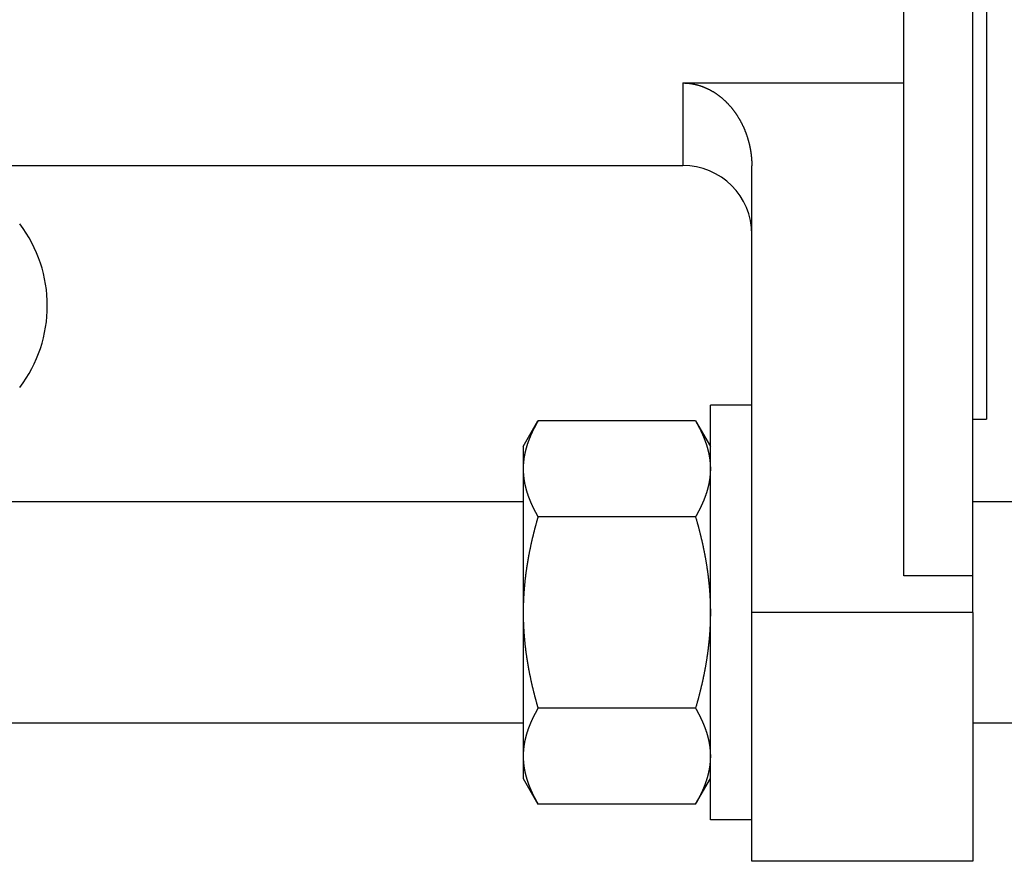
# Model space of a CAD drawing. Header units: millimetres. Extents: x 33 to 558, y 116 to 290.
# Tile 12 of 17: x 421 to 492, y 123 to 184. Entities that reach past the tile are written whole.
import ezdxf

# ---------------------------------------------------------------- set-up
doc = ezdxf.new("R2010")
doc.units = ezdxf.units.MM
doc.header["$MEASUREMENT"] = 0
doc.layers.add('16', color=7, linetype='Continuous')

msp = doc.modelspace()

# ---------------------------------------------------------------- linework, layer by layer
at = {"color": 7, "linetype": 'Continuous', "lineweight": 30}
for p, q in [((491.13, 195.327), (491.13, 154.827)), ((469.13, 179.14), (469.13, 173.177)), ((392.13, 173.177), (469.13, 173.177)), ((474.13, 155.827), (471.13, 155.827)), ((471.13, 125.827), (471.13, 155.827)), ((457.58, 152.827), (458.651, 154.684)), ((470.058, 154.684), (458.651, 154.684)), ((470.058, 154.684), (471.13, 152.827)), ((490.13, 154.827), (491.13, 154.827)), ((457.58, 152.827), (457.58, 128.828)), ((457.58, 148.827), (330.68, 148.827)), ((518.13, 148.827), (490.13, 148.827)), ((470.058, 147.755), (458.651, 147.755)), ((474.13, 122.827), (474.13, 140.827)), ((490.13, 140.827), (490.13, 122.827)), ((470.058, 133.899), (458.651, 133.899)), ((457.58, 132.827), (330.68, 132.827)), ((518.13, 132.827), (490.13, 132.827)), ((457.58, 128.827), (458.651, 126.971)), ((470.058, 126.971), (471.13, 128.827)), ((470.058, 126.971), (458.651, 126.971)), ((474.13, 125.827), (471.13, 125.827))]:
    msp.add_line(p, q, dxfattribs=at)
for centre, radius, start, end in [((413.368, 163.022), 9.762, 322.66617, 37.33383), ((463.028, 151.198), 5.45, 170.81716, 173.80677), ((463.132, 151.182), 5.555, 170.31908, 170.82354), ((462.78, 151.219), 5.201, 176.88307, 179.99503), ((462.835, 151.216), 5.256, 176.53997, 176.88739), ((462.877, 151.214), 5.298, 174.70336, 176.53788), ((462.934, 151.209), 5.355, 173.81352, 174.70484)]:
    msp.add_arc(centre, radius, start, end, dxfattribs=at)
for points, knots in [([(458.651, 154.684), (458.651, 154.682), (458.632, 154.65), (458.618, 154.625), (458.6, 154.593), (458.583, 154.564), (458.566, 154.534), (458.549, 154.503), (458.533, 154.473), (458.516, 154.443), (458.5, 154.413), (458.483, 154.382), (458.467, 154.352), (458.451, 154.322), (458.435, 154.291), (458.419, 154.26), (458.403, 154.23), (458.387, 154.199), (458.371, 154.168), (458.355, 154.138), (458.34, 154.107), (458.324, 154.076), (458.309, 154.045), (458.294, 154.014), (458.279, 153.982), (458.264, 153.951), (458.249, 153.92), (458.234, 153.889), (458.22, 153.857), (458.205, 153.826), (458.191, 153.794), (458.176, 153.763), (458.162, 153.731), (458.148, 153.699), (458.134, 153.667), (458.12, 153.636), (458.107, 153.604), (458.093, 153.572), (458.08, 153.54), (458.067, 153.508), (458.053, 153.476), (458.041, 153.443), (458.028, 153.411), (458.015, 153.379), (458.002, 153.346), (457.99, 153.314), (457.978, 153.282), (457.966, 153.249), (457.954, 153.217), (457.942, 153.184), (457.93, 153.151), (457.919, 153.119), (457.907, 153.086), (457.896, 153.053), (457.885, 153.02), (457.874, 152.987), (457.864, 152.954), (457.853, 152.921), (457.843, 152.888), (457.833, 152.855), (457.823, 152.822), (457.813, 152.789), (457.803, 152.755), (457.794, 152.722), (457.785, 152.689), (457.775, 152.655), (457.767, 152.622), (457.758, 152.588), (457.749, 152.555), (457.741, 152.521), (457.733, 152.488), (457.725, 152.454), (457.717, 152.42), (457.71, 152.387), (457.702, 152.353), (457.695, 152.319), (457.688, 152.285), (457.681, 152.251), (457.675, 152.218), (457.668, 152.182), (457.663, 152.154), (457.657, 152.117), (457.656, 152.116)], [0, 0, 0, 0, 0.034508, 0.069016, 0.103523, 0.138027, 0.172528, 0.207027, 0.241525, 0.276024, 0.310526, 0.345028, 0.379533, 0.414042, 0.448558, 0.483078, 0.517604, 0.552138, 0.586682, 0.621236, 0.655799, 0.690372, 0.724958, 0.759557, 0.79417, 0.828794, 0.863426, 0.898068, 0.932721, 0.967383, 1.002051, 1.036723, 1.071404, 1.106092, 1.140783, 1.175476, 1.210173, 1.244875, 1.279579, 1.314281, 1.348985, 1.383691, 1.418397, 1.4531, 1.487801, 1.522504, 1.557204, 1.5919, 1.626591, 1.661281, 1.695969, 1.730651, 1.765326, 1.799998, 1.834667, 1.86933, 1.903984, 1.938634, 1.97328, 2.007919, 2.04255, 2.077175, 2.111795, 2.146409, 2.181014, 2.215612, 2.250206, 2.284793, 2.319373, 2.353945, 2.388512, 2.423075, 2.457631, 2.492179, 2.526723, 2.561263, 2.595798, 2.630327, 2.664849, 2.699369, 2.733889, 2.76841, 2.76841, 2.76841, 2.76841]), ([(470.058, 154.684), (470.058, 154.683), (470.073, 154.658), (470.084, 154.639), (470.097, 154.615), (470.11, 154.592), (470.123, 154.569), (470.136, 154.547), (470.149, 154.524), (470.161, 154.501), (470.174, 154.478), (470.187, 154.455), (470.199, 154.432), (470.212, 154.408), (470.224, 154.385), (470.237, 154.362), (470.249, 154.339), (470.262, 154.316), (470.274, 154.292), (470.286, 154.269), (470.298, 154.246), (470.31, 154.223), (470.322, 154.199), (470.334, 154.176), (470.346, 154.152), (470.358, 154.129), (470.37, 154.105), (470.382, 154.082), (470.393, 154.058), (470.405, 154.034), (470.417, 154.011), (470.428, 153.987), (470.44, 153.963), (470.451, 153.94), (470.462, 153.916), (470.473, 153.892), (470.485, 153.868), (470.496, 153.844), (470.507, 153.82), (470.518, 153.796), (470.529, 153.772), (470.539, 153.748), (470.55, 153.724), (470.561, 153.7), (470.571, 153.676), (470.582, 153.652), (470.592, 153.628), (470.603, 153.603), (470.613, 153.579), (470.623, 153.555), (470.633, 153.531), (470.644, 153.506), (470.653, 153.482), (470.663, 153.457), (470.673, 153.433), (470.683, 153.409), (470.693, 153.384), (470.702, 153.36), (470.712, 153.335), (470.721, 153.31), (470.73, 153.286), (470.74, 153.261), (470.749, 153.236), (470.758, 153.212), (470.767, 153.187), (470.776, 153.162), (470.784, 153.137), (470.793, 153.113), (470.802, 153.088), (470.81, 153.063), (470.818, 153.038), (470.827, 153.013), (470.835, 152.988), (470.843, 152.963), (470.851, 152.938), (470.859, 152.913), (470.867, 152.888), (470.875, 152.862), (470.882, 152.838), (470.89, 152.811), (470.896, 152.79), (470.904, 152.763), (470.904, 152.762)], [0, 0, 0, 0, 0.026283, 0.052566, 0.078849, 0.10513, 0.131411, 0.157691, 0.183971, 0.210252, 0.236533, 0.262814, 0.289097, 0.315381, 0.341667, 0.367955, 0.394245, 0.420538, 0.446834, 0.473133, 0.499435, 0.525742, 0.552052, 0.578366, 0.604685, 0.631008, 0.657333, 0.683662, 0.709994, 0.736329, 0.762667, 0.789005, 0.815347, 0.841691, 0.868036, 0.894381, 0.920728, 0.947077, 0.973426, 0.999775, 1.026125, 1.052475, 1.078826, 1.105175, 1.131524, 1.157874, 1.184223, 1.21057, 1.236916, 1.263262, 1.289607, 1.315951, 1.342292, 1.368632, 1.394972, 1.421309, 1.447644, 1.473977, 1.500309, 1.526639, 1.552966, 1.579292, 1.605615, 1.631937, 1.658256, 1.684572, 1.710887, 1.7372, 1.76351, 1.789818, 1.816124, 1.842428, 1.86873, 1.895029, 1.921327, 1.947623, 1.973917, 2.000208, 2.026497, 2.052785, 2.079072, 2.10536, 2.10536, 2.10536, 2.10536]), ([(470.904, 152.762), (470.905, 152.761), (470.911, 152.74), (470.915, 152.725), (470.92, 152.705), (470.926, 152.686), (470.931, 152.668), (470.936, 152.649), (470.941, 152.63), (470.946, 152.611), (470.951, 152.592), (470.955, 152.573), (470.96, 152.554), (470.965, 152.535), (470.97, 152.516), (470.974, 152.497), (470.979, 152.478), (470.983, 152.459), (470.988, 152.44), (470.992, 152.421), (470.996, 152.402), (471.001, 152.383), (471.005, 152.364), (471.009, 152.345), (471.013, 152.326), (471.017, 152.306), (471.021, 152.287), (471.025, 152.268), (471.028, 152.249), (471.032, 152.23), (471.036, 152.211), (471.039, 152.191), (471.043, 152.172), (471.046, 152.153), (471.05, 152.134), (471.053, 152.114), (471.056, 152.095), (471.059, 152.076), (471.063, 152.056), (471.066, 152.037), (471.069, 152.018), (471.071, 151.999), (471.074, 151.979), (471.077, 151.96), (471.08, 151.94), (471.082, 151.921), (471.085, 151.902), (471.087, 151.882), (471.09, 151.863), (471.092, 151.843), (471.094, 151.824), (471.097, 151.805), (471.099, 151.785), (471.101, 151.766), (471.103, 151.746), (471.105, 151.727), (471.107, 151.707), (471.108, 151.688), (471.11, 151.668), (471.112, 151.649), (471.113, 151.629), (471.115, 151.61), (471.116, 151.59), (471.118, 151.571), (471.119, 151.551), (471.12, 151.532), (471.121, 151.512), (471.122, 151.493), (471.123, 151.473), (471.124, 151.454), (471.125, 151.434), (471.126, 151.415), (471.127, 151.395), (471.127, 151.376), (471.128, 151.356), (471.128, 151.337), (471.129, 151.317), (471.129, 151.298), (471.129, 151.278), (471.129, 151.258), (471.13, 151.242), (471.13, 151.22), (471.13, 151.22)], [0, 0, 0, 0, 0.019532, 0.039064, 0.058596, 0.078129, 0.097664, 0.1172, 0.136738, 0.156276, 0.175814, 0.195354, 0.214895, 0.234436, 0.253978, 0.27352, 0.293064, 0.312608, 0.332151, 0.351696, 0.371241, 0.390787, 0.410333, 0.429878, 0.449425, 0.468972, 0.48852, 0.508067, 0.527615, 0.547163, 0.566712, 0.58626, 0.605809, 0.625358, 0.644908, 0.664458, 0.684008, 0.703559, 0.72311, 0.742661, 0.762212, 0.781765, 0.801318, 0.82087, 0.840423, 0.859977, 0.879532, 0.899086, 0.918639, 0.938194, 0.957749, 0.977303, 0.996856, 1.01641, 1.035965, 1.055518, 1.075071, 1.094623, 1.114176, 1.133728, 1.153279, 1.172829, 1.192379, 1.211929, 1.231477, 1.251024, 1.270572, 1.290118, 1.309663, 1.329207, 1.34875, 1.368293, 1.387834, 1.407373, 1.426912, 1.446451, 1.465987, 1.485522, 1.505055, 1.524587, 1.544119, 1.563652, 1.563652, 1.563652, 1.563652]), ([(457.58, 151.22), (457.58, 151.218), (457.58, 151.182), (457.58, 151.155), (457.581, 151.121), (457.581, 151.089), (457.582, 151.056), (457.583, 151.023), (457.585, 150.99), (457.586, 150.958), (457.588, 150.925), (457.59, 150.892), (457.592, 150.859), (457.594, 150.827), (457.597, 150.794), (457.6, 150.761), (457.603, 150.729), (457.606, 150.696), (457.609, 150.664), (457.613, 150.631), (457.617, 150.598), (457.621, 150.566), (457.625, 150.533), (457.629, 150.501), (457.634, 150.468), (457.638, 150.436), (457.643, 150.404), (457.648, 150.371), (457.654, 150.339), (457.659, 150.306), (457.665, 150.274), (457.671, 150.242), (457.677, 150.21), (457.683, 150.178), (457.69, 150.145), (457.696, 150.113), (457.703, 150.081), (457.71, 150.049), (457.717, 150.017), (457.725, 149.985), (457.732, 149.954), (457.74, 149.922), (457.748, 149.89), (457.756, 149.858), (457.764, 149.826), (457.772, 149.795), (457.781, 149.763), (457.789, 149.731), (457.798, 149.7), (457.807, 149.668), (457.817, 149.637), (457.826, 149.606), (457.835, 149.574), (457.845, 149.543), (457.855, 149.512), (457.865, 149.48), (457.875, 149.449), (457.885, 149.418), (457.895, 149.387), (457.906, 149.356), (457.917, 149.325), (457.927, 149.294), (457.938, 149.263), (457.95, 149.233), (457.961, 149.202), (457.972, 149.171), (457.984, 149.14), (457.995, 149.11), (458.007, 149.079), (458.019, 149.049), (458.031, 149.018), (458.043, 148.988), (458.056, 148.958), (458.068, 148.927), (458.081, 148.897), (458.093, 148.867), (458.106, 148.837), (458.119, 148.806), (458.132, 148.776), (458.145, 148.746), (458.158, 148.716), (458.172, 148.687), (458.185, 148.657), (458.199, 148.627), (458.212, 148.597), (458.226, 148.567), (458.24, 148.538), (458.254, 148.508), (458.268, 148.479), (458.282, 148.449), (458.297, 148.42), (458.311, 148.39), (458.326, 148.361), (458.34, 148.332), (458.355, 148.302), (458.37, 148.273), (458.385, 148.244), (458.4, 148.215), (458.415, 148.186), (458.43, 148.157), (458.445, 148.128), (458.461, 148.099), (458.476, 148.07), (458.492, 148.041), (458.507, 148.012), (458.523, 147.984), (458.539, 147.955), (458.555, 147.926), (458.57, 147.898), (458.587, 147.869), (458.602, 147.841), (458.619, 147.811), (458.633, 147.788), (458.651, 147.757), (458.651, 147.755)], [0, 0, 0, 0, 0.032744, 0.065486, 0.098229, 0.130975, 0.163726, 0.196485, 0.229248, 0.262012, 0.294778, 0.327549, 0.360325, 0.393101, 0.425877, 0.458658, 0.491442, 0.524226, 0.557008, 0.589794, 0.622582, 0.655369, 0.688153, 0.720938, 0.753725, 0.78651, 0.81929, 0.852069, 0.884848, 0.917625, 0.950398, 0.983168, 1.015938, 1.048708, 1.081474, 1.114239, 1.147004, 1.17977, 1.212534, 1.245296, 1.27806, 1.310825, 1.343588, 1.37635, 1.409113, 1.441877, 1.474641, 1.507402, 1.540165, 1.572929, 1.605692, 1.638452, 1.671212, 1.703973, 1.736734, 1.769491, 1.802246, 1.835002, 1.867757, 1.90051, 1.933262, 1.966015, 1.998767, 2.031519, 2.06427, 2.097022, 2.129775, 2.162527, 2.195279, 2.228033, 2.260787, 2.293542, 2.326296, 2.359051, 2.391807, 2.424564, 2.457319, 2.490075, 2.522833, 2.55559, 2.588345, 2.621101, 2.653857, 2.686612, 2.719366, 2.752118, 2.784871, 2.817623, 2.850374, 2.883124, 2.915874, 2.948624, 2.981373, 3.014121, 3.04687, 3.079618, 3.112366, 3.145114, 3.177861, 3.210609, 3.243356, 3.276102, 3.308849, 3.341595, 3.37434, 3.407084, 3.439828, 3.472572, 3.505315, 3.538055, 3.570794, 3.603532, 3.636269, 3.669007, 3.669007, 3.669007, 3.669007]), ([(471.13, 151.22), (471.13, 151.218), (471.13, 151.182), (471.129, 151.155), (471.129, 151.121), (471.128, 151.089), (471.127, 151.056), (471.126, 151.023), (471.125, 150.99), (471.123, 150.958), (471.121, 150.925), (471.119, 150.892), (471.117, 150.859), (471.115, 150.827), (471.112, 150.794), (471.109, 150.761), (471.106, 150.729), (471.103, 150.696), (471.1, 150.664), (471.096, 150.631), (471.093, 150.598), (471.089, 150.566), (471.084, 150.533), (471.08, 150.501), (471.076, 150.468), (471.071, 150.436), (471.066, 150.404), (471.061, 150.371), (471.055, 150.339), (471.05, 150.306), (471.044, 150.274), (471.038, 150.242), (471.032, 150.21), (471.026, 150.178), (471.02, 150.145), (471.013, 150.113), (471.006, 150.081), (470.999, 150.049), (470.992, 150.017), (470.985, 149.985), (470.977, 149.954), (470.969, 149.922), (470.962, 149.89), (470.954, 149.858), (470.945, 149.826), (470.937, 149.795), (470.928, 149.763), (470.92, 149.731), (470.911, 149.7), (470.902, 149.668), (470.893, 149.637), (470.883, 149.606), (470.874, 149.574), (470.864, 149.543), (470.854, 149.512), (470.844, 149.48), (470.834, 149.449), (470.824, 149.418), (470.814, 149.387), (470.803, 149.356), (470.793, 149.325), (470.782, 149.294), (470.771, 149.263), (470.76, 149.233), (470.748, 149.202), (470.737, 149.171), (470.725, 149.14), (470.714, 149.11), (470.702, 149.079), (470.69, 149.049), (470.678, 149.018), (470.666, 148.988), (470.654, 148.958), (470.641, 148.927), (470.629, 148.897), (470.616, 148.867), (470.603, 148.837), (470.59, 148.806), (470.577, 148.776), (470.564, 148.746), (470.551, 148.716), (470.538, 148.687), (470.524, 148.657), (470.51, 148.627), (470.497, 148.597), (470.483, 148.567), (470.469, 148.538), (470.455, 148.508), (470.441, 148.479), (470.427, 148.449), (470.412, 148.42), (470.398, 148.39), (470.383, 148.361), (470.369, 148.332), (470.354, 148.302), (470.339, 148.273), (470.324, 148.244), (470.309, 148.215), (470.294, 148.186), (470.279, 148.157), (470.264, 148.128), (470.249, 148.099), (470.233, 148.07), (470.218, 148.041), (470.202, 148.012), (470.186, 147.984), (470.171, 147.955), (470.155, 147.926), (470.139, 147.898), (470.123, 147.869), (470.107, 147.841), (470.09, 147.811), (470.076, 147.788), (470.059, 147.757), (470.058, 147.755)], [0, 0, 0, 0, 0.032744, 0.065486, 0.098229, 0.130975, 0.163726, 0.196485, 0.229248, 0.262012, 0.294778, 0.327549, 0.360325, 0.393101, 0.425877, 0.458658, 0.491442, 0.524226, 0.557008, 0.589794, 0.622582, 0.655369, 0.688153, 0.720938, 0.753725, 0.78651, 0.81929, 0.852069, 0.884848, 0.917625, 0.950398, 0.983168, 1.015938, 1.048708, 1.081474, 1.114239, 1.147004, 1.17977, 1.212534, 1.245296, 1.27806, 1.310825, 1.343588, 1.37635, 1.409113, 1.441877, 1.474641, 1.507402, 1.540165, 1.572929, 1.605692, 1.638452, 1.671212, 1.703973, 1.736734, 1.769491, 1.802246, 1.835002, 1.867757, 1.90051, 1.933262, 1.966015, 1.998767, 2.031519, 2.06427, 2.097022, 2.129775, 2.162527, 2.195279, 2.228033, 2.260787, 2.293542, 2.326296, 2.359051, 2.391807, 2.424564, 2.457319, 2.490075, 2.522833, 2.55559, 2.588345, 2.621101, 2.653857, 2.686612, 2.719366, 2.752118, 2.784871, 2.817623, 2.850374, 2.883124, 2.915874, 2.948624, 2.981373, 3.014121, 3.04687, 3.079618, 3.112366, 3.145114, 3.177861, 3.210609, 3.243356, 3.276102, 3.308849, 3.341595, 3.37434, 3.407084, 3.439828, 3.472572, 3.505315, 3.538055, 3.570794, 3.603532, 3.636269, 3.669007, 3.669007, 3.669007, 3.669007]), ([(458.651, 147.755), (458.649, 147.748), (458.629, 147.677), (458.612, 147.617), (458.591, 147.544), (458.571, 147.474), (458.552, 147.403), (458.532, 147.332), (458.513, 147.262), (458.494, 147.191), (458.474, 147.12), (458.456, 147.049), (458.437, 146.979), (458.418, 146.908), (458.4, 146.837), (458.382, 146.766), (458.363, 146.695), (458.345, 146.624), (458.328, 146.553), (458.31, 146.481), (458.293, 146.41), (458.275, 146.339), (458.258, 146.268), (458.241, 146.196), (458.225, 146.125), (458.208, 146.054), (458.192, 145.982), (458.176, 145.911), (458.16, 145.839), (458.144, 145.767), (458.128, 145.696), (458.113, 145.624), (458.097, 145.553), (458.082, 145.481), (458.067, 145.409), (458.053, 145.337), (458.038, 145.265), (458.024, 145.194), (458.01, 145.122), (457.996, 145.05), (457.982, 144.978), (457.969, 144.906), (457.955, 144.834), (457.942, 144.761), (457.93, 144.689), (457.917, 144.617), (457.904, 144.545), (457.892, 144.473), (457.88, 144.4), (457.868, 144.328), (457.857, 144.256), (457.845, 144.183), (457.834, 144.111), (457.823, 144.039), (457.813, 143.966), (457.802, 143.894), (457.792, 143.821), (457.782, 143.748), (457.772, 143.676), (457.763, 143.603), (457.753, 143.531), (457.744, 143.458), (457.735, 143.385), (457.727, 143.312), (457.718, 143.24), (457.71, 143.167), (457.702, 143.094), (457.694, 143.021), (457.687, 142.948), (457.68, 142.875), (457.673, 142.802), (457.666, 142.729), (457.66, 142.656), (457.653, 142.583), (457.647, 142.51), (457.642, 142.437), (457.636, 142.364), (457.631, 142.291), (457.626, 142.218), (457.621, 142.145), (457.617, 142.072), (457.613, 141.999), (457.609, 141.926), (457.605, 141.852), (457.601, 141.779), (457.598, 141.706), (457.595, 141.633), (457.592, 141.56), (457.59, 141.486), (457.588, 141.413), (457.586, 141.34), (457.584, 141.267), (457.583, 141.193), (457.582, 141.12), (457.581, 141.048), (457.58, 140.972), (457.58, 140.908), (457.58, 140.835), (457.58, 140.827)], [0, 0, 0, 0, 0.073253, 0.146505, 0.219759, 0.293017, 0.366284, 0.439557, 0.512834, 0.586114, 0.659397, 0.732685, 0.805976, 0.879268, 0.952562, 1.025859, 1.099159, 1.172459, 1.245759, 1.319061, 1.392365, 1.465669, 1.538971, 1.612274, 1.685579, 1.758882, 1.832184, 1.905485, 1.978787, 2.052087, 2.125386, 2.198682, 2.271979, 2.345274, 2.418567, 2.491858, 2.565148, 2.638437, 2.711724, 2.785007, 2.85829, 2.931572, 3.004852, 3.078129, 3.151405, 3.22468, 3.297953, 3.371224, 3.444494, 3.517763, 3.591032, 3.664298, 3.737562, 3.810827, 3.884091, 3.957353, 4.030614, 4.103874, 4.177135, 4.250393, 4.32365, 4.396908, 4.470166, 4.543423, 4.616678, 4.689935, 4.763193, 4.83645, 4.909707, 4.982965, 5.056224, 5.129485, 5.202746, 5.276009, 5.349275, 5.422543, 5.495809, 5.569077, 5.642348, 5.71562, 5.78889, 5.862159, 5.93543, 6.008702, 6.081972, 6.155239, 6.228507, 6.301776, 6.375041, 6.448303, 6.521565, 6.594826, 6.668084, 6.741338, 6.814587, 6.887835, 6.961082, 7.034331, 7.034331, 7.034331, 7.034331]), ([(470.058, 147.755), (470.06, 147.748), (470.08, 147.677), (470.098, 147.617), (470.118, 147.544), (470.138, 147.474), (470.158, 147.403), (470.177, 147.332), (470.196, 147.262), (470.216, 147.191), (470.235, 147.12), (470.254, 147.049), (470.272, 146.979), (470.291, 146.908), (470.309, 146.837), (470.328, 146.766), (470.346, 146.695), (470.364, 146.624), (470.381, 146.553), (470.399, 146.481), (470.416, 146.41), (470.434, 146.339), (470.451, 146.268), (470.468, 146.196), (470.484, 146.125), (470.501, 146.054), (470.517, 145.982), (470.534, 145.911), (470.55, 145.839), (470.565, 145.767), (470.581, 145.696), (470.597, 145.624), (470.612, 145.553), (470.627, 145.481), (470.642, 145.409), (470.656, 145.337), (470.671, 145.265), (470.685, 145.194), (470.699, 145.122), (470.713, 145.05), (470.727, 144.978), (470.74, 144.906), (470.754, 144.834), (470.767, 144.761), (470.78, 144.689), (470.792, 144.617), (470.805, 144.545), (470.817, 144.473), (470.829, 144.4), (470.841, 144.328), (470.852, 144.256), (470.864, 144.183), (470.875, 144.111), (470.886, 144.039), (470.897, 143.966), (470.907, 143.894), (470.917, 143.821), (470.927, 143.748), (470.937, 143.676), (470.947, 143.603), (470.956, 143.531), (470.965, 143.458), (470.974, 143.385), (470.983, 143.312), (470.991, 143.24), (470.999, 143.167), (471.007, 143.094), (471.015, 143.021), (471.022, 142.948), (471.029, 142.875), (471.036, 142.802), (471.043, 142.729), (471.05, 142.656), (471.056, 142.583), (471.062, 142.51), (471.068, 142.437), (471.073, 142.364), (471.078, 142.291), (471.083, 142.218), (471.088, 142.145), (471.092, 142.072), (471.097, 141.999), (471.101, 141.926), (471.104, 141.852), (471.108, 141.779), (471.111, 141.706), (471.114, 141.633), (471.117, 141.56), (471.119, 141.486), (471.121, 141.413), (471.123, 141.34), (471.125, 141.267), (471.126, 141.193), (471.128, 141.12), (471.128, 141.048), (471.129, 140.972), (471.13, 140.908), (471.13, 140.835), (471.13, 140.827)], [0, 0, 0, 0, 0.073253, 0.146505, 0.219759, 0.293017, 0.366284, 0.439557, 0.512834, 0.586114, 0.659397, 0.732685, 0.805976, 0.879268, 0.952562, 1.025859, 1.099159, 1.172459, 1.245759, 1.319061, 1.392365, 1.465669, 1.538971, 1.612274, 1.685579, 1.758882, 1.832184, 1.905485, 1.978787, 2.052087, 2.125386, 2.198682, 2.271979, 2.345274, 2.418567, 2.491858, 2.565148, 2.638437, 2.711724, 2.785007, 2.85829, 2.931572, 3.004852, 3.078129, 3.151405, 3.22468, 3.297953, 3.371224, 3.444494, 3.517763, 3.591032, 3.664298, 3.737562, 3.810827, 3.884091, 3.957353, 4.030614, 4.103874, 4.177135, 4.250393, 4.32365, 4.396908, 4.470166, 4.543423, 4.616678, 4.689935, 4.763193, 4.83645, 4.909707, 4.982965, 5.056224, 5.129485, 5.202746, 5.276009, 5.349275, 5.422543, 5.495809, 5.569077, 5.642348, 5.71562, 5.78889, 5.862159, 5.93543, 6.008702, 6.081972, 6.155239, 6.228507, 6.301776, 6.375041, 6.448303, 6.521565, 6.594826, 6.668084, 6.741338, 6.814587, 6.887835, 6.961082, 7.034331, 7.034331, 7.034331, 7.034331]), ([(457.58, 140.827), (457.58, 140.82), (457.58, 140.746), (457.58, 140.683), (457.581, 140.607), (457.582, 140.534), (457.583, 140.461), (457.584, 140.388), (457.586, 140.314), (457.588, 140.241), (457.59, 140.168), (457.592, 140.095), (457.595, 140.022), (457.598, 139.948), (457.601, 139.875), (457.605, 139.802), (457.609, 139.729), (457.613, 139.656), (457.617, 139.583), (457.621, 139.509), (457.626, 139.436), (457.631, 139.363), (457.636, 139.29), (457.642, 139.217), (457.647, 139.144), (457.653, 139.071), (457.66, 138.998), (457.666, 138.925), (457.673, 138.852), (457.68, 138.779), (457.687, 138.706), (457.694, 138.633), (457.702, 138.56), (457.71, 138.488), (457.718, 138.415), (457.727, 138.342), (457.735, 138.269), (457.744, 138.197), (457.753, 138.124), (457.763, 138.051), (457.772, 137.979), (457.782, 137.906), (457.792, 137.833), (457.802, 137.761), (457.813, 137.688), (457.823, 137.616), (457.834, 137.543), (457.845, 137.471), (457.857, 137.399), (457.868, 137.326), (457.88, 137.254), (457.892, 137.182), (457.904, 137.109), (457.917, 137.037), (457.93, 136.965), (457.942, 136.893), (457.955, 136.821), (457.969, 136.749), (457.982, 136.677), (457.996, 136.605), (458.01, 136.533), (458.024, 136.461), (458.038, 136.389), (458.053, 136.317), (458.067, 136.245), (458.082, 136.174), (458.097, 136.102), (458.113, 136.03), (458.128, 135.959), (458.144, 135.887), (458.16, 135.815), (458.176, 135.744), (458.192, 135.672), (458.208, 135.601), (458.225, 135.529), (458.241, 135.458), (458.258, 135.387), (458.275, 135.316), (458.293, 135.244), (458.31, 135.173), (458.328, 135.102), (458.345, 135.031), (458.363, 134.96), (458.382, 134.889), (458.4, 134.818), (458.418, 134.747), (458.437, 134.676), (458.456, 134.605), (458.474, 134.534), (458.494, 134.463), (458.513, 134.393), (458.532, 134.322), (458.552, 134.251), (458.571, 134.181), (458.591, 134.111), (458.612, 134.038), (458.629, 133.977), (458.649, 133.906), (458.651, 133.899)], [0, 0, 0, 0, 0.073249, 0.146496, 0.219744, 0.292993, 0.366247, 0.439505, 0.512766, 0.586028, 0.65929, 0.732555, 0.805824, 0.879092, 0.952359, 1.025629, 1.098901, 1.172172, 1.245441, 1.318711, 1.391983, 1.465254, 1.538522, 1.611788, 1.685056, 1.758322, 1.831585, 1.904846, 1.978106, 2.051366, 2.124624, 2.197881, 2.271138, 2.344396, 2.417652, 2.490908, 2.564165, 2.637423, 2.710681, 2.783937, 2.857196, 2.930457, 3.003717, 3.076978, 3.15024, 3.223504, 3.296769, 3.370033, 3.443299, 3.516568, 3.589837, 3.663107, 3.736378, 3.809651, 3.882926, 3.956202, 4.029479, 4.102759, 4.176041, 4.249324, 4.322607, 4.395894, 4.469183, 4.542473, 4.615764, 4.689057, 4.762352, 4.835649, 4.908945, 4.982244, 5.055544, 5.128846, 5.202147, 5.275449, 5.348752, 5.422057, 5.49536, 5.568662, 5.641966, 5.71527, 5.788572, 5.861872, 5.935172, 6.008472, 6.081769, 6.155063, 6.228355, 6.301646, 6.374934, 6.448217, 6.521497, 6.594774, 6.668047, 6.741314, 6.814572, 6.887826, 6.961078, 7.034331, 7.034331, 7.034331, 7.034331]), ([(471.13, 140.827), (471.13, 140.82), (471.13, 140.746), (471.129, 140.683), (471.128, 140.607), (471.128, 140.534), (471.126, 140.461), (471.125, 140.388), (471.123, 140.314), (471.121, 140.241), (471.119, 140.168), (471.117, 140.095), (471.114, 140.022), (471.111, 139.948), (471.108, 139.875), (471.104, 139.802), (471.101, 139.729), (471.097, 139.656), (471.092, 139.583), (471.088, 139.509), (471.083, 139.436), (471.078, 139.363), (471.073, 139.29), (471.068, 139.217), (471.062, 139.144), (471.056, 139.071), (471.05, 138.998), (471.043, 138.925), (471.036, 138.852), (471.029, 138.779), (471.022, 138.706), (471.015, 138.633), (471.007, 138.56), (470.999, 138.488), (470.991, 138.415), (470.983, 138.342), (470.974, 138.269), (470.965, 138.197), (470.956, 138.124), (470.947, 138.051), (470.937, 137.979), (470.927, 137.906), (470.917, 137.833), (470.907, 137.761), (470.897, 137.688), (470.886, 137.616), (470.875, 137.543), (470.864, 137.471), (470.852, 137.399), (470.841, 137.326), (470.829, 137.254), (470.817, 137.182), (470.805, 137.109), (470.792, 137.037), (470.78, 136.965), (470.767, 136.893), (470.754, 136.821), (470.74, 136.749), (470.727, 136.677), (470.713, 136.605), (470.699, 136.533), (470.685, 136.461), (470.671, 136.389), (470.656, 136.317), (470.642, 136.245), (470.627, 136.174), (470.612, 136.102), (470.597, 136.03), (470.581, 135.959), (470.565, 135.887), (470.55, 135.815), (470.534, 135.744), (470.517, 135.672), (470.501, 135.601), (470.484, 135.529), (470.468, 135.458), (470.451, 135.387), (470.434, 135.316), (470.416, 135.244), (470.399, 135.173), (470.381, 135.102), (470.364, 135.031), (470.346, 134.96), (470.328, 134.889), (470.309, 134.818), (470.291, 134.747), (470.272, 134.676), (470.254, 134.605), (470.235, 134.534), (470.216, 134.463), (470.196, 134.393), (470.177, 134.322), (470.158, 134.251), (470.138, 134.181), (470.118, 134.111), (470.098, 134.038), (470.08, 133.977), (470.06, 133.906), (470.058, 133.899)], [0, 0, 0, 0, 0.073249, 0.146496, 0.219744, 0.292993, 0.366247, 0.439505, 0.512766, 0.586028, 0.65929, 0.732555, 0.805824, 0.879092, 0.952359, 1.025629, 1.098901, 1.172172, 1.245441, 1.318711, 1.391983, 1.465254, 1.538522, 1.611788, 1.685056, 1.758322, 1.831585, 1.904846, 1.978106, 2.051366, 2.124624, 2.197881, 2.271138, 2.344396, 2.417652, 2.490908, 2.564165, 2.637423, 2.710681, 2.783937, 2.857196, 2.930457, 3.003717, 3.076978, 3.15024, 3.223504, 3.296769, 3.370033, 3.443299, 3.516568, 3.589837, 3.663107, 3.736378, 3.809651, 3.882926, 3.956202, 4.029479, 4.102759, 4.176041, 4.249324, 4.322607, 4.395894, 4.469183, 4.542473, 4.615764, 4.689057, 4.762352, 4.835649, 4.908945, 4.982244, 5.055544, 5.128846, 5.202147, 5.275449, 5.348752, 5.422057, 5.49536, 5.568662, 5.641966, 5.71527, 5.788572, 5.861872, 5.935172, 6.008472, 6.081769, 6.155063, 6.228355, 6.301646, 6.374934, 6.448217, 6.521497, 6.594774, 6.668047, 6.741314, 6.814572, 6.887826, 6.961078, 7.034331, 7.034331, 7.034331, 7.034331]), ([(458.651, 133.899), (458.651, 133.898), (458.633, 133.867), (458.619, 133.843), (458.602, 133.813), (458.587, 133.785), (458.57, 133.757), (458.555, 133.728), (458.539, 133.699), (458.523, 133.671), (458.507, 133.642), (458.492, 133.613), (458.476, 133.584), (458.461, 133.556), (458.445, 133.527), (458.43, 133.498), (458.415, 133.469), (458.4, 133.44), (458.385, 133.41), (458.37, 133.381), (458.355, 133.352), (458.34, 133.323), (458.326, 133.294), (458.311, 133.264), (458.297, 133.235), (458.282, 133.205), (458.268, 133.176), (458.254, 133.146), (458.24, 133.117), (458.226, 133.087), (458.212, 133.057), (458.199, 133.028), (458.185, 132.998), (458.172, 132.968), (458.158, 132.938), (458.145, 132.908), (458.132, 132.878), (458.119, 132.848), (458.106, 132.818), (458.093, 132.788), (458.081, 132.757), (458.068, 132.727), (458.056, 132.697), (458.043, 132.667), (458.031, 132.636), (458.019, 132.606), (458.007, 132.575), (457.995, 132.545), (457.984, 132.514), (457.972, 132.483), (457.961, 132.453), (457.95, 132.422), (457.938, 132.391), (457.927, 132.36), (457.917, 132.329), (457.906, 132.298), (457.895, 132.267), (457.885, 132.236), (457.875, 132.205), (457.865, 132.174), (457.855, 132.143), (457.845, 132.111), (457.835, 132.08), (457.826, 132.049), (457.817, 132.017), (457.807, 131.986), (457.798, 131.954), (457.789, 131.923), (457.781, 131.891), (457.772, 131.86), (457.764, 131.828), (457.756, 131.796), (457.748, 131.765), (457.74, 131.733), (457.732, 131.701), (457.725, 131.669), (457.717, 131.637), (457.71, 131.605), (457.703, 131.573), (457.696, 131.541), (457.69, 131.509), (457.683, 131.477), (457.677, 131.445), (457.671, 131.412), (457.665, 131.38), (457.659, 131.348), (457.654, 131.316), (457.648, 131.283), (457.643, 131.251), (457.638, 131.218), (457.634, 131.186), (457.629, 131.154), (457.625, 131.121), (457.621, 131.089), (457.617, 131.056), (457.613, 131.023), (457.609, 130.991), (457.606, 130.958), (457.603, 130.926), (457.6, 130.893), (457.597, 130.86), (457.594, 130.828), (457.592, 130.795), (457.59, 130.762), (457.588, 130.73), (457.586, 130.697), (457.585, 130.664), (457.583, 130.631), (457.582, 130.599), (457.581, 130.566), (457.581, 130.533), (457.58, 130.499), (457.58, 130.472), (457.58, 130.436), (457.58, 130.435)], [0, 0, 0, 0, 0.032738, 0.065476, 0.098213, 0.130952, 0.163693, 0.196435, 0.229179, 0.261923, 0.294667, 0.327412, 0.360159, 0.392905, 0.425651, 0.458398, 0.491146, 0.523894, 0.556641, 0.589389, 0.622138, 0.654886, 0.687635, 0.720384, 0.753134, 0.785884, 0.818634, 0.851384, 0.884136, 0.916889, 0.949641, 0.982395, 1.015151, 1.047907, 1.080662, 1.113418, 1.146175, 1.178932, 1.211688, 1.244444, 1.2772, 1.309956, 1.342712, 1.375465, 1.40822, 1.440975, 1.473728, 1.50648, 1.539232, 1.571985, 1.604738, 1.637489, 1.67024, 1.702993, 1.735745, 1.768497, 1.80125, 1.834005, 1.866761, 1.899517, 1.932274, 1.965034, 1.997795, 2.030556, 2.063316, 2.096079, 2.128842, 2.161605, 2.194366, 2.22713, 2.259894, 2.292658, 2.325419, 2.358183, 2.390947, 2.423711, 2.456473, 2.489237, 2.522003, 2.554769, 2.587533, 2.6203, 2.653069, 2.685839, 2.718609, 2.751382, 2.784159, 2.816938, 2.849717, 2.882497, 2.915282, 2.948069, 2.980854, 3.013638, 3.046425, 3.079214, 3.111999, 3.144781, 3.177565, 3.21035, 3.24313, 3.275906, 3.308682, 3.341458, 3.37423, 3.406995, 3.439759, 3.472522, 3.505281, 3.538033, 3.570778, 3.603521, 3.636263, 3.669007, 3.669007, 3.669007, 3.669007]), ([(470.058, 133.899), (470.059, 133.898), (470.076, 133.867), (470.09, 133.843), (470.107, 133.813), (470.123, 133.785), (470.139, 133.757), (470.155, 133.728), (470.171, 133.699), (470.186, 133.671), (470.202, 133.642), (470.218, 133.613), (470.233, 133.584), (470.249, 133.556), (470.264, 133.527), (470.279, 133.498), (470.294, 133.469), (470.309, 133.44), (470.324, 133.41), (470.339, 133.381), (470.354, 133.352), (470.369, 133.323), (470.383, 133.294), (470.398, 133.264), (470.412, 133.235), (470.427, 133.205), (470.441, 133.176), (470.455, 133.146), (470.469, 133.117), (470.483, 133.087), (470.497, 133.057), (470.51, 133.028), (470.524, 132.998), (470.538, 132.968), (470.551, 132.938), (470.564, 132.908), (470.577, 132.878), (470.59, 132.848), (470.603, 132.818), (470.616, 132.788), (470.629, 132.757), (470.641, 132.727), (470.654, 132.697), (470.666, 132.667), (470.678, 132.636), (470.69, 132.606), (470.702, 132.575), (470.714, 132.545), (470.725, 132.514), (470.737, 132.483), (470.748, 132.453), (470.76, 132.422), (470.771, 132.391), (470.782, 132.36), (470.793, 132.329), (470.803, 132.298), (470.814, 132.267), (470.824, 132.236), (470.834, 132.205), (470.844, 132.174), (470.854, 132.143), (470.864, 132.111), (470.874, 132.08), (470.883, 132.049), (470.893, 132.017), (470.902, 131.986), (470.911, 131.954), (470.92, 131.923), (470.928, 131.891), (470.937, 131.86), (470.945, 131.828), (470.954, 131.796), (470.962, 131.765), (470.969, 131.733), (470.977, 131.701), (470.985, 131.669), (470.992, 131.637), (470.999, 131.605), (471.006, 131.573), (471.013, 131.541), (471.02, 131.509), (471.026, 131.477), (471.032, 131.445), (471.038, 131.412), (471.044, 131.38), (471.05, 131.348), (471.055, 131.316), (471.061, 131.283), (471.066, 131.251), (471.071, 131.218), (471.076, 131.186), (471.08, 131.154), (471.084, 131.121), (471.089, 131.089), (471.093, 131.056), (471.096, 131.023), (471.1, 130.991), (471.103, 130.958), (471.106, 130.926), (471.109, 130.893), (471.112, 130.86), (471.115, 130.828), (471.117, 130.795), (471.119, 130.762), (471.121, 130.73), (471.123, 130.697), (471.125, 130.664), (471.126, 130.631), (471.127, 130.599), (471.128, 130.566), (471.129, 130.533), (471.129, 130.499), (471.13, 130.472), (471.13, 130.436), (471.13, 130.435)], [0, 0, 0, 0, 0.032738, 0.065476, 0.098213, 0.130952, 0.163693, 0.196435, 0.229179, 0.261923, 0.294667, 0.327412, 0.360159, 0.392905, 0.425651, 0.458398, 0.491146, 0.523894, 0.556641, 0.589389, 0.622138, 0.654886, 0.687635, 0.720384, 0.753134, 0.785884, 0.818634, 0.851384, 0.884136, 0.916889, 0.949641, 0.982395, 1.015151, 1.047907, 1.080662, 1.113418, 1.146175, 1.178932, 1.211688, 1.244444, 1.2772, 1.309956, 1.342712, 1.375465, 1.40822, 1.440975, 1.473728, 1.50648, 1.539232, 1.571985, 1.604738, 1.637489, 1.67024, 1.702993, 1.735745, 1.768497, 1.80125, 1.834005, 1.866761, 1.899517, 1.932274, 1.965034, 1.997795, 2.030556, 2.063316, 2.096079, 2.128842, 2.161605, 2.194366, 2.22713, 2.259894, 2.292658, 2.325419, 2.358183, 2.390947, 2.423711, 2.456473, 2.489237, 2.522003, 2.554769, 2.587533, 2.6203, 2.653069, 2.685839, 2.718609, 2.751382, 2.784159, 2.816938, 2.849717, 2.882497, 2.915282, 2.948069, 2.980854, 3.013638, 3.046425, 3.079214, 3.111999, 3.144781, 3.177565, 3.21035, 3.24313, 3.275906, 3.308682, 3.341458, 3.37423, 3.406995, 3.439759, 3.472522, 3.505281, 3.538033, 3.570778, 3.603521, 3.636263, 3.669007, 3.669007, 3.669007, 3.669007]), ([(457.58, 130.435), (457.58, 130.434), (457.58, 130.413), (457.58, 130.397), (457.58, 130.376), (457.58, 130.357), (457.581, 130.337), (457.581, 130.318), (457.581, 130.298), (457.582, 130.279), (457.583, 130.259), (457.583, 130.24), (457.584, 130.22), (457.585, 130.201), (457.586, 130.181), (457.587, 130.161), (457.588, 130.142), (457.589, 130.122), (457.59, 130.103), (457.592, 130.083), (457.593, 130.064), (457.594, 130.044), (457.596, 130.025), (457.597, 130.005), (457.599, 129.986), (457.601, 129.967), (457.602, 129.947), (457.604, 129.928), (457.606, 129.908), (457.608, 129.889), (457.61, 129.869), (457.612, 129.85), (457.615, 129.83), (457.617, 129.811), (457.619, 129.792), (457.622, 129.772), (457.624, 129.753), (457.627, 129.733), (457.629, 129.714), (457.632, 129.695), (457.635, 129.675), (457.638, 129.656), (457.641, 129.637), (457.644, 129.617), (457.647, 129.598), (457.65, 129.579), (457.653, 129.559), (457.656, 129.54), (457.66, 129.521), (457.663, 129.502), (457.666, 129.482), (457.67, 129.463), (457.673, 129.444), (457.677, 129.425), (457.681, 129.405), (457.685, 129.386), (457.688, 129.367), (457.692, 129.348), (457.696, 129.329), (457.7, 129.31), (457.704, 129.291), (457.709, 129.271), (457.713, 129.252), (457.717, 129.233), (457.722, 129.214), (457.726, 129.195), (457.73, 129.176), (457.735, 129.157), (457.74, 129.138), (457.744, 129.119), (457.749, 129.1), (457.754, 129.081), (457.759, 129.062), (457.763, 129.043), (457.768, 129.025), (457.773, 129.006), (457.779, 128.987), (457.784, 128.968), (457.789, 128.949), (457.794, 128.93), (457.799, 128.914), (457.805, 128.893), (457.805, 128.893)], [0, 0, 0, 0, 0.019532, 0.039064, 0.058596, 0.078129, 0.097663, 0.1172, 0.136738, 0.156277, 0.175816, 0.195357, 0.2149, 0.234443, 0.253986, 0.273531, 0.293078, 0.312625, 0.332172, 0.35172, 0.371269, 0.390819, 0.410369, 0.42992, 0.449472, 0.469024, 0.488577, 0.508129, 0.527682, 0.547236, 0.56679, 0.586344, 0.605898, 0.625452, 0.645007, 0.66456, 0.684114, 0.703668, 0.723222, 0.742775, 0.762327, 0.78188, 0.801432, 0.820984, 0.840535, 0.860086, 0.879636, 0.899186, 0.918736, 0.938285, 0.957835, 0.977383, 0.996932, 1.01648, 1.036028, 1.055576, 1.075123, 1.09467, 1.114217, 1.133764, 1.153309, 1.172855, 1.1924, 1.211946, 1.23149, 1.251033, 1.270577, 1.29012, 1.309663, 1.329204, 1.348745, 1.368286, 1.387825, 1.407364, 1.426902, 1.446439, 1.465975, 1.48551, 1.505043, 1.524575, 1.544106, 1.563638, 1.563638, 1.563638, 1.563638]), ([(471.13, 130.435), (471.13, 130.433), (471.13, 130.398), (471.129, 130.371), (471.129, 130.336), (471.128, 130.304), (471.127, 130.271), (471.126, 130.238), (471.125, 130.206), (471.123, 130.173), (471.121, 130.14), (471.119, 130.108), (471.117, 130.075), (471.115, 130.042), (471.112, 130.009), (471.109, 129.977), (471.106, 129.944), (471.103, 129.912), (471.1, 129.879), (471.096, 129.846), (471.093, 129.814), (471.089, 129.781), (471.084, 129.749), (471.08, 129.716), (471.076, 129.684), (471.071, 129.651), (471.066, 129.619), (471.061, 129.587), (471.055, 129.554), (471.05, 129.522), (471.044, 129.49), (471.038, 129.457), (471.032, 129.425), (471.026, 129.393), (471.02, 129.361), (471.013, 129.329), (471.006, 129.297), (470.999, 129.265), (470.992, 129.233), (470.985, 129.201), (470.977, 129.169), (470.969, 129.137), (470.962, 129.105), (470.954, 129.074), (470.945, 129.042), (470.937, 129.01), (470.928, 128.978), (470.92, 128.947), (470.911, 128.915), (470.902, 128.884), (470.893, 128.852), (470.883, 128.821), (470.874, 128.79), (470.864, 128.758), (470.854, 128.727), (470.844, 128.696), (470.834, 128.665), (470.824, 128.634), (470.814, 128.603), (470.803, 128.571), (470.793, 128.541), (470.782, 128.51), (470.771, 128.479), (470.76, 128.448), (470.748, 128.417), (470.737, 128.386), (470.725, 128.356), (470.714, 128.325), (470.702, 128.295), (470.69, 128.264), (470.678, 128.234), (470.666, 128.203), (470.654, 128.173), (470.641, 128.143), (470.629, 128.112), (470.616, 128.082), (470.603, 128.052), (470.59, 128.022), (470.577, 127.992), (470.564, 127.962), (470.551, 127.932), (470.538, 127.902), (470.524, 127.872), (470.51, 127.842), (470.497, 127.813), (470.483, 127.783), (470.469, 127.753), (470.455, 127.724), (470.441, 127.694), (470.427, 127.664), (470.412, 127.635), (470.398, 127.606), (470.383, 127.576), (470.369, 127.547), (470.354, 127.518), (470.339, 127.489), (470.324, 127.459), (470.309, 127.43), (470.294, 127.401), (470.279, 127.372), (470.264, 127.343), (470.249, 127.314), (470.233, 127.285), (470.218, 127.257), (470.202, 127.228), (470.186, 127.199), (470.171, 127.17), (470.155, 127.142), (470.139, 127.113), (470.123, 127.084), (470.107, 127.056), (470.09, 127.027), (470.076, 127.003), (470.059, 126.972), (470.058, 126.971)], [0, 0, 0, 0, 0.032744, 0.065486, 0.098229, 0.130975, 0.163726, 0.196485, 0.229248, 0.262012, 0.294778, 0.327549, 0.360325, 0.393101, 0.425877, 0.458658, 0.491442, 0.524226, 0.557008, 0.589794, 0.622582, 0.655369, 0.688153, 0.720938, 0.753725, 0.78651, 0.81929, 0.852069, 0.884848, 0.917625, 0.950398, 0.983168, 1.015938, 1.048708, 1.081474, 1.114239, 1.147004, 1.17977, 1.212534, 1.245296, 1.27806, 1.310825, 1.343588, 1.37635, 1.409113, 1.441877, 1.474641, 1.507402, 1.540165, 1.572929, 1.605692, 1.638452, 1.671212, 1.703973, 1.736734, 1.769491, 1.802246, 1.835002, 1.867757, 1.90051, 1.933262, 1.966015, 1.998767, 2.031519, 2.06427, 2.097022, 2.129775, 2.162527, 2.195279, 2.228033, 2.260787, 2.293542, 2.326296, 2.359051, 2.391807, 2.424564, 2.457319, 2.490075, 2.522833, 2.55559, 2.588345, 2.621101, 2.653857, 2.686612, 2.719366, 2.752118, 2.784871, 2.817623, 2.850374, 2.883124, 2.915874, 2.948624, 2.981373, 3.014121, 3.04687, 3.079618, 3.112366, 3.145114, 3.177861, 3.210609, 3.243356, 3.276102, 3.308849, 3.341595, 3.37434, 3.407084, 3.439828, 3.472572, 3.505315, 3.538055, 3.570794, 3.603532, 3.636269, 3.669007, 3.669007, 3.669007, 3.669007]), ([(457.805, 128.893), (457.805, 128.892), (457.813, 128.864), (457.819, 128.843), (457.827, 128.817), (457.835, 128.792), (457.842, 128.767), (457.85, 128.742), (457.858, 128.717), (457.866, 128.692), (457.874, 128.667), (457.882, 128.642), (457.891, 128.617), (457.899, 128.592), (457.908, 128.567), (457.916, 128.542), (457.925, 128.517), (457.934, 128.492), (457.943, 128.468), (457.951, 128.443), (457.961, 128.418), (457.97, 128.393), (457.979, 128.369), (457.988, 128.344), (457.998, 128.32), (458.007, 128.295), (458.017, 128.271), (458.026, 128.246), (458.036, 128.222), (458.046, 128.197), (458.056, 128.173), (458.066, 128.148), (458.076, 128.124), (458.086, 128.1), (458.096, 128.076), (458.106, 128.051), (458.117, 128.027), (458.127, 128.003), (458.137, 127.979), (458.148, 127.955), (458.159, 127.931), (458.169, 127.907), (458.18, 127.883), (458.191, 127.859), (458.202, 127.835), (458.213, 127.811), (458.224, 127.787), (458.235, 127.763), (458.247, 127.739), (458.258, 127.715), (458.269, 127.692), (458.281, 127.668), (458.292, 127.644), (458.304, 127.621), (458.315, 127.597), (458.327, 127.573), (458.339, 127.55), (458.351, 127.526), (458.363, 127.503), (458.374, 127.479), (458.386, 127.456), (458.399, 127.432), (458.411, 127.409), (458.423, 127.386), (458.435, 127.362), (458.447, 127.339), (458.46, 127.316), (458.472, 127.293), (458.485, 127.269), (458.497, 127.246), (458.51, 127.223), (458.522, 127.2), (458.535, 127.177), (458.548, 127.154), (458.561, 127.131), (458.573, 127.108), (458.586, 127.085), (458.599, 127.062), (458.612, 127.039), (458.626, 127.016), (458.636, 126.997), (458.651, 126.972), (458.651, 126.971)], [0, 0, 0, 0, 0.026293, 0.052586, 0.078878, 0.105171, 0.131464, 0.157758, 0.184054, 0.21035, 0.236646, 0.262944, 0.289242, 0.315542, 0.341841, 0.368142, 0.394444, 0.420746, 0.447049, 0.473352, 0.499657, 0.525963, 0.552268, 0.578574, 0.604881, 0.63119, 0.657499, 0.683808, 0.710119, 0.736432, 0.762745, 0.789059, 0.815375, 0.841692, 0.86801, 0.894329, 0.92065, 0.946972, 0.973295, 0.999619, 1.025945, 1.052272, 1.0786, 1.104929, 1.131259, 1.15759, 1.183923, 1.210256, 1.23659, 1.262925, 1.289261, 1.315597, 1.341933, 1.36827, 1.394608, 1.420946, 1.447284, 1.473622, 1.49996, 1.526298, 1.552635, 1.578972, 1.605309, 1.631645, 1.65798, 1.684313, 1.710646, 1.736978, 1.763308, 1.789636, 1.815962, 1.842287, 1.86861, 1.894929, 1.921247, 1.947562, 1.973874, 2.000182, 2.026484, 2.052784, 2.079082, 2.105381, 2.105381, 2.105381, 2.105381])]:
    msp.add_open_spline(points, degree=3, knots=knots, dxfattribs=at)
at = {"layer": '16', "color": 7, "linetype": 'Continuous', "lineweight": 30}
for p, q in [((485.13, 143.475), (485.13, 185.327)), ((490.13, 140.827), (490.13, 185.327)), ((469.13, 179.14), (485.13, 179.14)), ((474.13, 140.827), (474.13, 173.136)), ((490.13, 143.475), (485.13, 143.475)), ((490.13, 140.827), (474.13, 140.827)), ((490.13, 122.827), (474.13, 122.827))]:
    msp.add_line(p, q, dxfattribs=at)
msp.add_arc((469.13, 168.177), 5, 0, 90, dxfattribs=at)
msp.add_open_spline([(469.13, 179.14), (469.135, 179.14), (469.196, 179.14), (469.247, 179.138), (469.31, 179.136), (469.369, 179.133), (469.429, 179.129), (469.488, 179.124), (469.548, 179.118), (469.608, 179.111), (469.667, 179.104), (469.727, 179.095), (469.786, 179.086), (469.845, 179.076), (469.904, 179.065), (469.963, 179.053), (470.022, 179.04), (470.08, 179.027), (470.138, 179.012), (470.196, 178.997), (470.254, 178.981), (470.312, 178.964), (470.369, 178.946), (470.426, 178.927), (470.483, 178.908), (470.539, 178.888), (470.595, 178.867), (470.651, 178.845), (470.707, 178.823), (470.762, 178.799), (470.817, 178.775), (470.871, 178.751), (470.926, 178.725), (470.98, 178.699), (471.033, 178.672), (471.086, 178.645), (471.139, 178.616), (471.192, 178.588), (471.244, 178.558), (471.296, 178.528), (471.347, 178.497), (471.398, 178.465), (471.448, 178.433), (471.498, 178.4), (471.548, 178.367), (471.597, 178.333), (471.646, 178.298), (471.695, 178.263), (471.743, 178.227), (471.79, 178.191), (471.838, 178.154), (471.884, 178.116), (471.931, 178.078), (471.977, 178.04), (472.022, 178.001), (472.067, 177.961), (472.111, 177.921), (472.155, 177.881), (472.199, 177.84), (472.242, 177.798), (472.285, 177.756), (472.327, 177.714), (472.369, 177.671), (472.41, 177.627), (472.451, 177.583), (472.491, 177.539), (472.531, 177.495), (472.571, 177.45), (472.61, 177.404), (472.648, 177.358), (472.686, 177.312), (472.724, 177.265), (472.761, 177.218), (472.797, 177.171), (472.833, 177.123), (472.869, 177.075), (472.904, 177.026), (472.939, 176.977), (472.973, 176.928), (473.007, 176.878), (473.04, 176.829), (473.073, 176.778), (473.105, 176.728), (473.137, 176.677), (473.168, 176.626), (473.199, 176.574), (473.229, 176.522), (473.259, 176.47), (473.289, 176.418), (473.318, 176.365), (473.346, 176.312), (473.374, 176.259), (473.401, 176.206), (473.428, 176.152), (473.455, 176.098), (473.481, 176.044), (473.506, 175.989), (473.531, 175.935), (473.555, 175.88), (473.579, 175.824), (473.603, 175.769), (473.626, 175.713), (473.648, 175.658), (473.67, 175.602), (473.692, 175.545), (473.713, 175.489), (473.733, 175.432), (473.753, 175.376), (473.772, 175.319), (473.791, 175.261), (473.81, 175.204), (473.828, 175.147), (473.845, 175.089), (473.862, 175.031), (473.878, 174.974), (473.894, 174.916), (473.91, 174.857), (473.924, 174.799), (473.939, 174.741), (473.953, 174.682), (473.966, 174.623), (473.979, 174.565), (473.991, 174.506), (474.003, 174.447), (474.014, 174.388), (474.025, 174.329), (474.035, 174.27), (474.045, 174.21), (474.054, 174.151), (474.062, 174.091), (474.07, 174.032), (474.078, 173.972), (474.085, 173.913), (474.092, 173.853), (474.098, 173.794), (474.103, 173.734), (474.108, 173.674), (474.113, 173.614), (474.117, 173.555), (474.12, 173.495), (474.123, 173.435), (474.125, 173.375), (474.127, 173.316), (474.129, 173.254), (474.129, 173.203), (474.13, 173.141), (474.13, 173.136)], degree=3, knots=[0, 0, 0, 0, 0.05986, 0.119707, 0.179552, 0.239407, 0.299303, 0.359258, 0.419239, 0.479213, 0.539182, 0.599201, 0.659239, 0.719261, 0.77926, 0.839297, 0.899343, 0.959366, 1.019349, 1.079347, 1.13935, 1.199332, 1.259276, 1.319231, 1.379192, 1.439141, 1.499061, 1.558996, 1.618944, 1.678885, 1.738801, 1.798727, 1.858672, 1.918612, 1.978526, 2.038441, 2.098375, 2.158306, 2.218213, 2.278113, 2.338031, 2.397949, 2.457851, 2.517746, 2.577661, 2.637582, 2.697489, 2.757385, 2.817303, 2.877227, 2.937137, 2.99703, 3.05694, 3.116855, 3.176755, 3.23663, 3.296512, 3.356397, 3.416273, 3.47613, 3.535995, 3.595868, 3.655737, 3.715595, 3.775463, 3.835345, 3.895228, 3.955101, 4.014985, 4.074886, 4.134791, 4.194687, 4.254591, 4.314512, 4.374439, 4.434362, 4.494288, 4.554233, 4.614188, 4.674142, 4.7341, 4.79408, 4.854072, 4.914066, 4.974063, 5.034083, 5.094117, 5.154155, 5.214194, 5.274256, 5.334333, 5.394414, 5.454493, 5.514594, 5.57471, 5.63483, 5.694946, 5.75508, 5.815228, 5.87538, 5.935525, 5.995682, 6.055853, 6.116026, 6.176189, 6.236359, 6.296541, 6.356722, 6.416891, 6.47706, 6.537237, 6.597413, 6.657576, 6.717733, 6.777898, 6.83806, 6.898209, 6.958348, 7.018494, 7.078636, 7.138765, 7.198879, 7.258997, 7.319112, 7.379212, 7.439294, 7.499377, 7.559455, 7.619518, 7.679559, 7.739598, 7.799631, 7.859648, 7.919639, 7.979625, 8.039604, 8.099565, 8.159498, 8.219422, 8.279338, 8.339235, 8.399102, 8.458942, 8.518768, 8.57859, 8.638419, 8.638419, 8.638419, 8.638419], dxfattribs=at)

doc.saveas('drawing.dxf')
